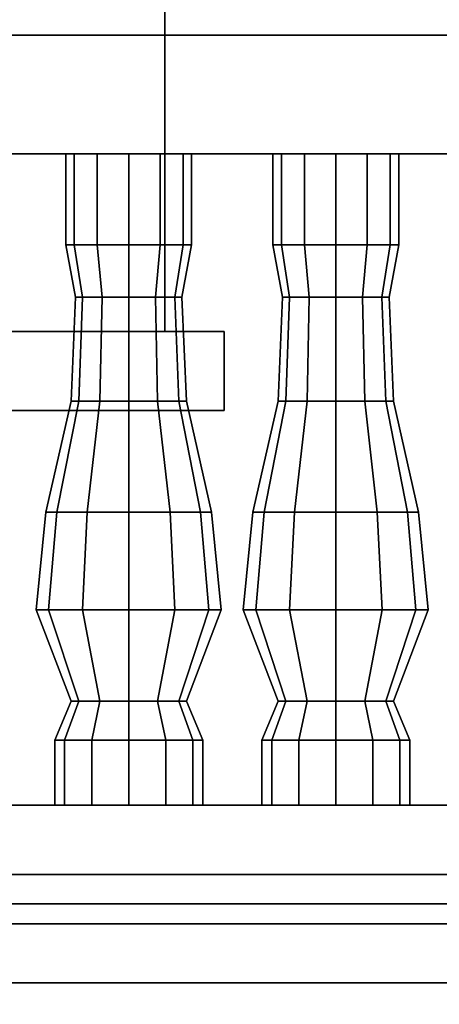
# Model space of a CAD drawing. Header units: metres. Extents: x -34.5 to -0.5, y 0 to 14.7.
# Tile 22 of 74: x -22.6 to -22.2, y 0.8 to 1.8. Entities that reach past the tile are written whole.
import ezdxf

# ---------------------------------------------------------------- set-up
doc = ezdxf.new("R2010")
doc.units = ezdxf.units.M
for name, color, linetype in [('GRANITE', 8, 'Continuous'), ('INTERIOR_FLOOR', 8, 'Continuous'), ('INTERIOR_WALL', 8, 'Continuous'), ('PLASTER', 8, 'Continuous'), ('RUSTIC', 8, 'Continuous'), ('STUCCO', 8, 'Continuous')]:
    doc.layers.add(name, color=color, linetype=linetype)

msp = doc.modelspace()

# ---------------------------------------------------------------- linework, layer by layer
at = {"layer": 'GRANITE'}
for points in [[(-10, 0.84), (-26, 0.84), (-26, 0.9), (-10, 0.9)], [(-26, 0.84), (-10, 0.84), (-10, 0.9), (-26, 0.9)], [(-13, 0), (-23, 0), (-23, 0.9), (-13, 0.9)], [(-23, 0), (-13, 0), (-13, 0.9), (-23, 0.9)]]:
    msp.add_lwpolyline(points, close=True, dxfattribs=at)
at = {"layer": 'INTERIOR_FLOOR'}
for points in [[(-6.45, 0.9), (-29.55, 0.9), (-29.55, 0.92), (-6.45, 0.92)], [(-29.55, 0.9), (-6.45, 0.9), (-6.45, 0.92), (-29.55, 0.92)]]:
    msp.add_lwpolyline(points, close=True, dxfattribs=at)
at = {"layer": 'INTERIOR_WALL'}
for points in [[(-6.45, 0.9), (-29.55, 0.9), (-29.55, 7.6), (-6.45, 7.6)], [(-29.55, 0.9), (-6.45, 0.9), (-6.45, 7.6), (-29.55, 7.6)]]:
    msp.add_lwpolyline(points, close=True, dxfattribs=at)
at = {"layer": 'PLASTER'}
for points in [[(-22, 0.9), (-22.6333, 0.9), (-22.6333, 4.5), (-22, 4.5)], [(-22.6333, 0.9), (-22, 0.9), (-22, 4.5), (-22.6333, 4.5)], [(-21.3667, 0.9), (-22.6333, 0.9), (-22.6333, 4.5), (-21.3667, 4.5)], [(-22.6333, 0.9), (-21.3667, 0.9), (-21.3667, 4.5), (-22.6333, 4.5)]]:
    msp.add_lwpolyline(points, close=True, dxfattribs=at)
at = {"layer": 'RUSTIC'}
for points in [[(-6, 0), (-30, 0), (-30, 0.9), (-6, 0.9)], [(-30, 0), (-6, 0), (-6, 0.9), (-30, 0.9)], [(-10, 0), (-26, 0), (-26, 0.9), (-10, 0.9)], [(-26, 0), (-10, 0), (-10, 0.9), (-26, 0.9)]]:
    msp.add_lwpolyline(points, close=True, dxfattribs=at)
at = {"layer": 'STUCCO'}
for points in [[(-22.4733, 1.5), (-22.6333, 1.5), (-22.6333, 4), (-22.4733, 4)], [(-22.6333, 1.5), (-22.4733, 1.5), (-22.4733, 4), (-22.6333, 4)], [(-22.4733, 1.5), (-22.6333, 1.5), (-22.6333, 4), (-22.4733, 4)], [(-22.6333, 1.5), (-22.4733, 1.5), (-22.4733, 4), (-22.6333, 4)], [(-20, 1.68), (-25.9, 1.68), (-25.9, 1.8), (-20, 1.8)], [(-25.9, 1.68), (-20, 1.68), (-20, 1.8), (-25.9, 1.8)], [(-22.5652, 1.5876), (-22.5738, 1.5876), (-22.5738, 1.68), (-22.5652, 1.68)], [(-22.5738, 1.5876), (-22.5652, 1.5876), (-22.5652, 1.68), (-22.5738, 1.68)], [(-22.5419, 1.5876), (-22.5652, 1.5876), (-22.5652, 1.68), (-22.5419, 1.68)], [(-22.5652, 1.5876), (-22.5419, 1.5876), (-22.5419, 1.68), (-22.5652, 1.68)], [(-22.51, 1.5876), (-22.5419, 1.5876), (-22.5419, 1.68), (-22.51, 1.68)], [(-22.5419, 1.5876), (-22.51, 1.5876), (-22.51, 1.68), (-22.5419, 1.68)], [(-22.4781, 1.5876), (-22.51, 1.5876), (-22.51, 1.68), (-22.4781, 1.68)], [(-22.51, 1.5876), (-22.4781, 1.5876), (-22.4781, 1.68), (-22.51, 1.68)], [(-22.4548, 1.5876), (-22.4781, 1.5876), (-22.4781, 1.68), (-22.4548, 1.68)], [(-22.4781, 1.5876), (-22.4548, 1.5876), (-22.4548, 1.68), (-22.4781, 1.68)], [(-22.4462, 1.5876), (-22.4548, 1.5876), (-22.4548, 1.68), (-22.4462, 1.68)], [(-22.4548, 1.5876), (-22.4462, 1.5876), (-22.4462, 1.68), (-22.4548, 1.68)], [(-22.3552, 1.5876), (-22.3637, 1.5876), (-22.3637, 1.68), (-22.3552, 1.68)], [(-22.3637, 1.5876), (-22.3552, 1.5876), (-22.3552, 1.68), (-22.3637, 1.68)], [(-22.3319, 1.5876), (-22.3552, 1.5876), (-22.3552, 1.68), (-22.3319, 1.68)], [(-22.3552, 1.5876), (-22.3319, 1.5876), (-22.3319, 1.68), (-22.3552, 1.68)], [(-22.3, 1.5876), (-22.3319, 1.5876), (-22.3319, 1.68), (-22.3, 1.68)], [(-22.3319, 1.5876), (-22.3, 1.5876), (-22.3, 1.68), (-22.3319, 1.68)], [(-22.2681, 1.5876), (-22.3, 1.5876), (-22.3, 1.68), (-22.2681, 1.68)], [(-22.3, 1.5876), (-22.2681, 1.5876), (-22.2681, 1.68), (-22.3, 1.68)], [(-22.2448, 1.5876), (-22.2681, 1.5876), (-22.2681, 1.68), (-22.2448, 1.68)], [(-22.2681, 1.5876), (-22.2448, 1.5876), (-22.2448, 1.68), (-22.2681, 1.68)], [(-22.2362, 1.5876), (-22.2448, 1.5876), (-22.2448, 1.68), (-22.2362, 1.68)], [(-22.2448, 1.5876), (-22.2362, 1.5876), (-22.2362, 1.68), (-22.2448, 1.68)], [(-22.5568, 1.5348), (-22.564, 1.5348), (-22.5738, 1.5876), (-22.5652, 1.5876)], [(-22.564, 1.5348), (-22.5568, 1.5348), (-22.5652, 1.5876), (-22.5738, 1.5876)], [(-22.537, 1.5348), (-22.5568, 1.5348), (-22.5652, 1.5876), (-22.5419, 1.5876)], [(-22.5568, 1.5348), (-22.537, 1.5348), (-22.5419, 1.5876), (-22.5652, 1.5876)], [(-22.51, 1.5348), (-22.537, 1.5348), (-22.5419, 1.5876), (-22.51, 1.5876)], [(-22.537, 1.5348), (-22.51, 1.5348), (-22.51, 1.5876), (-22.5419, 1.5876)], [(-22.483, 1.5348), (-22.51, 1.5348), (-22.51, 1.5876), (-22.4781, 1.5876)], [(-22.51, 1.5348), (-22.483, 1.5348), (-22.4781, 1.5876), (-22.51, 1.5876)], [(-22.4632, 1.5348), (-22.483, 1.5348), (-22.4781, 1.5876), (-22.4548, 1.5876)], [(-22.483, 1.5348), (-22.4632, 1.5348), (-22.4548, 1.5876), (-22.4781, 1.5876)], [(-22.456, 1.5348), (-22.4632, 1.5348), (-22.4548, 1.5876), (-22.4462, 1.5876)], [(-22.4632, 1.5348), (-22.456, 1.5348), (-22.4462, 1.5876), (-22.4548, 1.5876)], [(-22.3468, 1.5348), (-22.354, 1.5348), (-22.3637, 1.5876), (-22.3552, 1.5876)], [(-22.354, 1.5348), (-22.3468, 1.5348), (-22.3552, 1.5876), (-22.3637, 1.5876)], [(-22.327, 1.5348), (-22.3468, 1.5348), (-22.3552, 1.5876), (-22.3319, 1.5876)], [(-22.3468, 1.5348), (-22.327, 1.5348), (-22.3319, 1.5876), (-22.3552, 1.5876)], [(-22.3, 1.5348), (-22.327, 1.5348), (-22.3319, 1.5876), (-22.3, 1.5876)], [(-22.327, 1.5348), (-22.3, 1.5348), (-22.3, 1.5876), (-22.3319, 1.5876)], [(-22.273, 1.5348), (-22.3, 1.5348), (-22.3, 1.5876), (-22.2681, 1.5876)], [(-22.3, 1.5348), (-22.273, 1.5348), (-22.2681, 1.5876), (-22.3, 1.5876)], [(-22.2532, 1.5348), (-22.273, 1.5348), (-22.2681, 1.5876), (-22.2448, 1.5876)], [(-22.273, 1.5348), (-22.2532, 1.5348), (-22.2448, 1.5876), (-22.2681, 1.5876)], [(-22.246, 1.5348), (-22.2532, 1.5348), (-22.2448, 1.5876), (-22.2362, 1.5876)], [(-22.2532, 1.5348), (-22.246, 1.5348), (-22.2362, 1.5876), (-22.2448, 1.5876)], [(-22.5607, 1.4292), (-22.5685, 1.4292), (-22.564, 1.5348), (-22.5568, 1.5348)], [(-22.5685, 1.4292), (-22.5607, 1.4292), (-22.5568, 1.5348), (-22.564, 1.5348)], [(-22.5392, 1.4292), (-22.5607, 1.4292), (-22.5568, 1.5348), (-22.537, 1.5348)], [(-22.5607, 1.4292), (-22.5392, 1.4292), (-22.537, 1.5348), (-22.5568, 1.5348)], [(-22.51, 1.4292), (-22.5392, 1.4292), (-22.537, 1.5348), (-22.51, 1.5348)], [(-22.5392, 1.4292), (-22.51, 1.4292), (-22.51, 1.5348), (-22.537, 1.5348)], [(-22.4808, 1.4292), (-22.51, 1.4292), (-22.51, 1.5348), (-22.483, 1.5348)], [(-22.51, 1.4292), (-22.4808, 1.4292), (-22.483, 1.5348), (-22.51, 1.5348)], [(-22.4593, 1.4292), (-22.4808, 1.4292), (-22.483, 1.5348), (-22.4632, 1.5348)], [(-22.4808, 1.4292), (-22.4593, 1.4292), (-22.4632, 1.5348), (-22.483, 1.5348)], [(-22.4515, 1.4292), (-22.4593, 1.4292), (-22.4632, 1.5348), (-22.456, 1.5348)], [(-22.4593, 1.4292), (-22.4515, 1.4292), (-22.456, 1.5348), (-22.4632, 1.5348)], [(-22.3507, 1.4292), (-22.3585, 1.4292), (-22.354, 1.5348), (-22.3468, 1.5348)], [(-22.3585, 1.4292), (-22.3507, 1.4292), (-22.3468, 1.5348), (-22.354, 1.5348)], [(-22.3292, 1.4292), (-22.3507, 1.4292), (-22.3468, 1.5348), (-22.327, 1.5348)], [(-22.3507, 1.4292), (-22.3292, 1.4292), (-22.327, 1.5348), (-22.3468, 1.5348)], [(-22.3, 1.4292), (-22.3292, 1.4292), (-22.327, 1.5348), (-22.3, 1.5348)], [(-22.3292, 1.4292), (-22.3, 1.4292), (-22.3, 1.5348), (-22.327, 1.5348)], [(-22.2707, 1.4292), (-22.3, 1.4292), (-22.3, 1.5348), (-22.273, 1.5348)], [(-22.3, 1.4292), (-22.2707, 1.4292), (-22.273, 1.5348), (-22.3, 1.5348)], [(-22.2493, 1.4292), (-22.2707, 1.4292), (-22.273, 1.5348), (-22.2532, 1.5348)], [(-22.2707, 1.4292), (-22.2493, 1.4292), (-22.2532, 1.5348), (-22.273, 1.5348)], [(-22.2415, 1.4292), (-22.2493, 1.4292), (-22.2532, 1.5348), (-22.246, 1.5348)], [(-22.2493, 1.4292), (-22.2415, 1.4292), (-22.246, 1.5348), (-22.2532, 1.5348)], [(-22.4133, 1.42), (-24.2533, 1.42), (-24.2533, 1.5), (-22.4133, 1.5)], [(-24.2533, 1.42), (-22.4133, 1.42), (-22.4133, 1.5), (-24.2533, 1.5)], [(-22.4133, 1.42), (-24.2533, 1.42), (-24.2533, 1.5), (-22.4133, 1.5)], [(-24.2533, 1.42), (-22.4133, 1.42), (-22.4133, 1.5), (-24.2533, 1.5)], [(-22.5828, 1.317), (-22.594, 1.317), (-22.5685, 1.4292), (-22.5607, 1.4292)], [(-22.594, 1.317), (-22.5828, 1.317), (-22.5607, 1.4292), (-22.5685, 1.4292)], [(-22.552, 1.317), (-22.5828, 1.317), (-22.5607, 1.4292), (-22.5392, 1.4292)], [(-22.5828, 1.317), (-22.552, 1.317), (-22.5392, 1.4292), (-22.5607, 1.4292)], [(-22.51, 1.317), (-22.552, 1.317), (-22.5392, 1.4292), (-22.51, 1.4292)], [(-22.552, 1.317), (-22.51, 1.317), (-22.51, 1.4292), (-22.5392, 1.4292)], [(-22.468, 1.317), (-22.51, 1.317), (-22.51, 1.4292), (-22.4808, 1.4292)], [(-22.51, 1.317), (-22.468, 1.317), (-22.4808, 1.4292), (-22.51, 1.4292)], [(-22.4372, 1.317), (-22.468, 1.317), (-22.4808, 1.4292), (-22.4593, 1.4292)], [(-22.468, 1.317), (-22.4372, 1.317), (-22.4593, 1.4292), (-22.4808, 1.4292)], [(-22.426, 1.317), (-22.4372, 1.317), (-22.4593, 1.4292), (-22.4515, 1.4292)], [(-22.4372, 1.317), (-22.426, 1.317), (-22.4515, 1.4292), (-22.4593, 1.4292)], [(-22.3727, 1.317), (-22.384, 1.317), (-22.3585, 1.4292), (-22.3507, 1.4292)], [(-22.384, 1.317), (-22.3727, 1.317), (-22.3507, 1.4292), (-22.3585, 1.4292)], [(-22.342, 1.317), (-22.3727, 1.317), (-22.3507, 1.4292), (-22.3292, 1.4292)], [(-22.3727, 1.317), (-22.342, 1.317), (-22.3292, 1.4292), (-22.3507, 1.4292)], [(-22.3, 1.317), (-22.342, 1.317), (-22.3292, 1.4292), (-22.3, 1.4292)], [(-22.342, 1.317), (-22.3, 1.317), (-22.3, 1.4292), (-22.3292, 1.4292)], [(-22.258, 1.317), (-22.3, 1.317), (-22.3, 1.4292), (-22.2707, 1.4292)], [(-22.3, 1.317), (-22.258, 1.317), (-22.2707, 1.4292), (-22.3, 1.4292)], [(-22.2273, 1.317), (-22.258, 1.317), (-22.2707, 1.4292), (-22.2493, 1.4292)], [(-22.258, 1.317), (-22.2273, 1.317), (-22.2493, 1.4292), (-22.2707, 1.4292)], [(-22.216, 1.317), (-22.2273, 1.317), (-22.2493, 1.4292), (-22.2415, 1.4292)], [(-22.2273, 1.317), (-22.216, 1.317), (-22.2415, 1.4292), (-22.2493, 1.4292)], [(-22.5912, 1.218), (-22.6038, 1.218), (-22.594, 1.317), (-22.5828, 1.317)], [(-22.6038, 1.218), (-22.5912, 1.218), (-22.5828, 1.317), (-22.594, 1.317)], [(-22.5569, 1.218), (-22.5912, 1.218), (-22.5828, 1.317), (-22.552, 1.317)], [(-22.5912, 1.218), (-22.5569, 1.218), (-22.552, 1.317), (-22.5828, 1.317)], [(-22.51, 1.218), (-22.5569, 1.218), (-22.552, 1.317), (-22.51, 1.317)], [(-22.5569, 1.218), (-22.51, 1.218), (-22.51, 1.317), (-22.552, 1.317)], [(-22.4631, 1.218), (-22.51, 1.218), (-22.51, 1.317), (-22.468, 1.317)], [(-22.51, 1.218), (-22.4631, 1.218), (-22.468, 1.317), (-22.51, 1.317)], [(-22.4288, 1.218), (-22.4631, 1.218), (-22.468, 1.317), (-22.4372, 1.317)], [(-22.4631, 1.218), (-22.4288, 1.218), (-22.4372, 1.317), (-22.468, 1.317)], [(-22.4163, 1.218), (-22.4288, 1.218), (-22.4372, 1.317), (-22.426, 1.317)], [(-22.4288, 1.218), (-22.4163, 1.218), (-22.426, 1.317), (-22.4372, 1.317)], [(-22.3812, 1.218), (-22.3938, 1.218), (-22.384, 1.317), (-22.3727, 1.317)], [(-22.3938, 1.218), (-22.3812, 1.218), (-22.3727, 1.317), (-22.384, 1.317)], [(-22.3469, 1.218), (-22.3812, 1.218), (-22.3727, 1.317), (-22.342, 1.317)], [(-22.3812, 1.218), (-22.3469, 1.218), (-22.342, 1.317), (-22.3727, 1.317)], [(-22.3, 1.218), (-22.3469, 1.218), (-22.342, 1.317), (-22.3, 1.317)], [(-22.3469, 1.218), (-22.3, 1.218), (-22.3, 1.317), (-22.342, 1.317)], [(-22.2531, 1.218), (-22.3, 1.218), (-22.3, 1.317), (-22.258, 1.317)], [(-22.3, 1.218), (-22.2531, 1.218), (-22.258, 1.317), (-22.3, 1.317)], [(-22.2188, 1.218), (-22.2531, 1.218), (-22.258, 1.317), (-22.2273, 1.317)], [(-22.2531, 1.218), (-22.2188, 1.218), (-22.2273, 1.317), (-22.258, 1.317)], [(-22.2063, 1.218), (-22.2188, 1.218), (-22.2273, 1.317), (-22.216, 1.317)], [(-22.2188, 1.218), (-22.2063, 1.218), (-22.216, 1.317), (-22.2273, 1.317)], [(-22.5607, 1.1256), (-22.5685, 1.1256), (-22.6038, 1.218), (-22.5912, 1.218)], [(-22.5685, 1.1256), (-22.5607, 1.1256), (-22.5912, 1.218), (-22.6038, 1.218)], [(-22.5392, 1.1256), (-22.5607, 1.1256), (-22.5912, 1.218), (-22.5569, 1.218)], [(-22.5607, 1.1256), (-22.5392, 1.1256), (-22.5569, 1.218), (-22.5912, 1.218)], [(-22.51, 1.1256), (-22.5392, 1.1256), (-22.5569, 1.218), (-22.51, 1.218)], [(-22.5392, 1.1256), (-22.51, 1.1256), (-22.51, 1.218), (-22.5569, 1.218)], [(-22.4808, 1.1256), (-22.51, 1.1256), (-22.51, 1.218), (-22.4631, 1.218)], [(-22.51, 1.1256), (-22.4808, 1.1256), (-22.4631, 1.218), (-22.51, 1.218)], [(-22.4593, 1.1256), (-22.4808, 1.1256), (-22.4631, 1.218), (-22.4288, 1.218)], [(-22.4808, 1.1256), (-22.4593, 1.1256), (-22.4288, 1.218), (-22.4631, 1.218)], [(-22.4515, 1.1256), (-22.4593, 1.1256), (-22.4288, 1.218), (-22.4163, 1.218)], [(-22.4593, 1.1256), (-22.4515, 1.1256), (-22.4163, 1.218), (-22.4288, 1.218)], [(-22.3507, 1.1256), (-22.3585, 1.1256), (-22.3938, 1.218), (-22.3812, 1.218)], [(-22.3585, 1.1256), (-22.3507, 1.1256), (-22.3812, 1.218), (-22.3938, 1.218)], [(-22.3292, 1.1256), (-22.3507, 1.1256), (-22.3812, 1.218), (-22.3469, 1.218)], [(-22.3507, 1.1256), (-22.3292, 1.1256), (-22.3469, 1.218), (-22.3812, 1.218)], [(-22.3, 1.1256), (-22.3292, 1.1256), (-22.3469, 1.218), (-22.3, 1.218)], [(-22.3292, 1.1256), (-22.3, 1.1256), (-22.3, 1.218), (-22.3469, 1.218)], [(-22.2707, 1.1256), (-22.3, 1.1256), (-22.3, 1.218), (-22.2531, 1.218)], [(-22.3, 1.1256), (-22.2707, 1.1256), (-22.2531, 1.218), (-22.3, 1.218)], [(-22.2493, 1.1256), (-22.2707, 1.1256), (-22.2531, 1.218), (-22.2188, 1.218)], [(-22.2707, 1.1256), (-22.2493, 1.1256), (-22.2188, 1.218), (-22.2531, 1.218)], [(-22.2415, 1.1256), (-22.2493, 1.1256), (-22.2188, 1.218), (-22.2063, 1.218)], [(-22.2493, 1.1256), (-22.2415, 1.1256), (-22.2063, 1.218), (-22.2188, 1.218)], [(-22.575, 1.086), (-22.585, 1.086), (-22.5685, 1.1256), (-22.5607, 1.1256)], [(-22.585, 1.086), (-22.575, 1.086), (-22.5607, 1.1256), (-22.5685, 1.1256)], [(-22.5475, 1.086), (-22.575, 1.086), (-22.5607, 1.1256), (-22.5392, 1.1256)], [(-22.575, 1.086), (-22.5475, 1.086), (-22.5392, 1.1256), (-22.5607, 1.1256)], [(-22.51, 1.086), (-22.5475, 1.086), (-22.5392, 1.1256), (-22.51, 1.1256)], [(-22.5475, 1.086), (-22.51, 1.086), (-22.51, 1.1256), (-22.5392, 1.1256)], [(-22.4725, 1.086), (-22.51, 1.086), (-22.51, 1.1256), (-22.4808, 1.1256)], [(-22.51, 1.086), (-22.4725, 1.086), (-22.4808, 1.1256), (-22.51, 1.1256)], [(-22.445, 1.086), (-22.4725, 1.086), (-22.4808, 1.1256), (-22.4593, 1.1256)], [(-22.4725, 1.086), (-22.445, 1.086), (-22.4593, 1.1256), (-22.4808, 1.1256)], [(-22.435, 1.086), (-22.445, 1.086), (-22.4593, 1.1256), (-22.4515, 1.1256)], [(-22.445, 1.086), (-22.435, 1.086), (-22.4515, 1.1256), (-22.4593, 1.1256)], [(-22.365, 1.086), (-22.375, 1.086), (-22.3585, 1.1256), (-22.3507, 1.1256)], [(-22.375, 1.086), (-22.365, 1.086), (-22.3507, 1.1256), (-22.3585, 1.1256)], [(-22.3375, 1.086), (-22.365, 1.086), (-22.3507, 1.1256), (-22.3292, 1.1256)], [(-22.365, 1.086), (-22.3375, 1.086), (-22.3292, 1.1256), (-22.3507, 1.1256)], [(-22.3, 1.086), (-22.3375, 1.086), (-22.3292, 1.1256), (-22.3, 1.1256)], [(-22.3375, 1.086), (-22.3, 1.086), (-22.3, 1.1256), (-22.3292, 1.1256)], [(-22.2625, 1.086), (-22.3, 1.086), (-22.3, 1.1256), (-22.2707, 1.1256)], [(-22.3, 1.086), (-22.2625, 1.086), (-22.2707, 1.1256), (-22.3, 1.1256)], [(-22.2351, 1.086), (-22.2625, 1.086), (-22.2707, 1.1256), (-22.2493, 1.1256)], [(-22.2625, 1.086), (-22.2351, 1.086), (-22.2493, 1.1256), (-22.2707, 1.1256)], [(-22.225, 1.086), (-22.2351, 1.086), (-22.2493, 1.1256), (-22.2415, 1.1256)], [(-22.2351, 1.086), (-22.225, 1.086), (-22.2415, 1.1256), (-22.2493, 1.1256)], [(-22.575, 1.02), (-22.585, 1.02), (-22.585, 1.086), (-22.575, 1.086)], [(-22.585, 1.02), (-22.575, 1.02), (-22.575, 1.086), (-22.585, 1.086)], [(-22.5475, 1.02), (-22.575, 1.02), (-22.575, 1.086), (-22.5475, 1.086)], [(-22.575, 1.02), (-22.5475, 1.02), (-22.5475, 1.086), (-22.575, 1.086)], [(-22.51, 1.02), (-22.5475, 1.02), (-22.5475, 1.086), (-22.51, 1.086)], [(-22.5475, 1.02), (-22.51, 1.02), (-22.51, 1.086), (-22.5475, 1.086)], [(-22.4725, 1.02), (-22.51, 1.02), (-22.51, 1.086), (-22.4725, 1.086)], [(-22.51, 1.02), (-22.4725, 1.02), (-22.4725, 1.086), (-22.51, 1.086)], [(-22.445, 1.02), (-22.4725, 1.02), (-22.4725, 1.086), (-22.445, 1.086)], [(-22.4725, 1.02), (-22.445, 1.02), (-22.445, 1.086), (-22.4725, 1.086)], [(-22.435, 1.02), (-22.445, 1.02), (-22.445, 1.086), (-22.435, 1.086)], [(-22.445, 1.02), (-22.435, 1.02), (-22.435, 1.086), (-22.445, 1.086)], [(-22.365, 1.02), (-22.375, 1.02), (-22.375, 1.086), (-22.365, 1.086)], [(-22.375, 1.02), (-22.365, 1.02), (-22.365, 1.086), (-22.375, 1.086)], [(-22.3375, 1.02), (-22.365, 1.02), (-22.365, 1.086), (-22.3375, 1.086)], [(-22.365, 1.02), (-22.3375, 1.02), (-22.3375, 1.086), (-22.365, 1.086)], [(-22.3, 1.02), (-22.3375, 1.02), (-22.3375, 1.086), (-22.3, 1.086)], [(-22.3375, 1.02), (-22.3, 1.02), (-22.3, 1.086), (-22.3375, 1.086)], [(-22.2625, 1.02), (-22.3, 1.02), (-22.3, 1.086), (-22.2625, 1.086)], [(-22.3, 1.02), (-22.2625, 1.02), (-22.2625, 1.086), (-22.3, 1.086)], [(-22.2351, 1.02), (-22.2625, 1.02), (-22.2625, 1.086), (-22.2351, 1.086)], [(-22.2625, 1.02), (-22.2351, 1.02), (-22.2351, 1.086), (-22.2625, 1.086)], [(-22.225, 1.02), (-22.2351, 1.02), (-22.2351, 1.086), (-22.225, 1.086)], [(-22.2351, 1.02), (-22.225, 1.02), (-22.225, 1.086), (-22.2351, 1.086)], [(-20, 0.9), (-25.9, 0.9), (-25.9, 1.02), (-20, 1.02)], [(-25.9, 0.9), (-20, 0.9), (-20, 1.02), (-25.9, 1.02)], [(-5.9, 0.78), (-30.1, 0.78), (-30.1, 0.95), (-5.9, 0.95)], [(-30.1, 0.78), (-5.9, 0.78), (-5.9, 0.95), (-30.1, 0.95)]]:
    msp.add_lwpolyline(points, close=True, dxfattribs=at)

doc.saveas('drawing.dxf')
